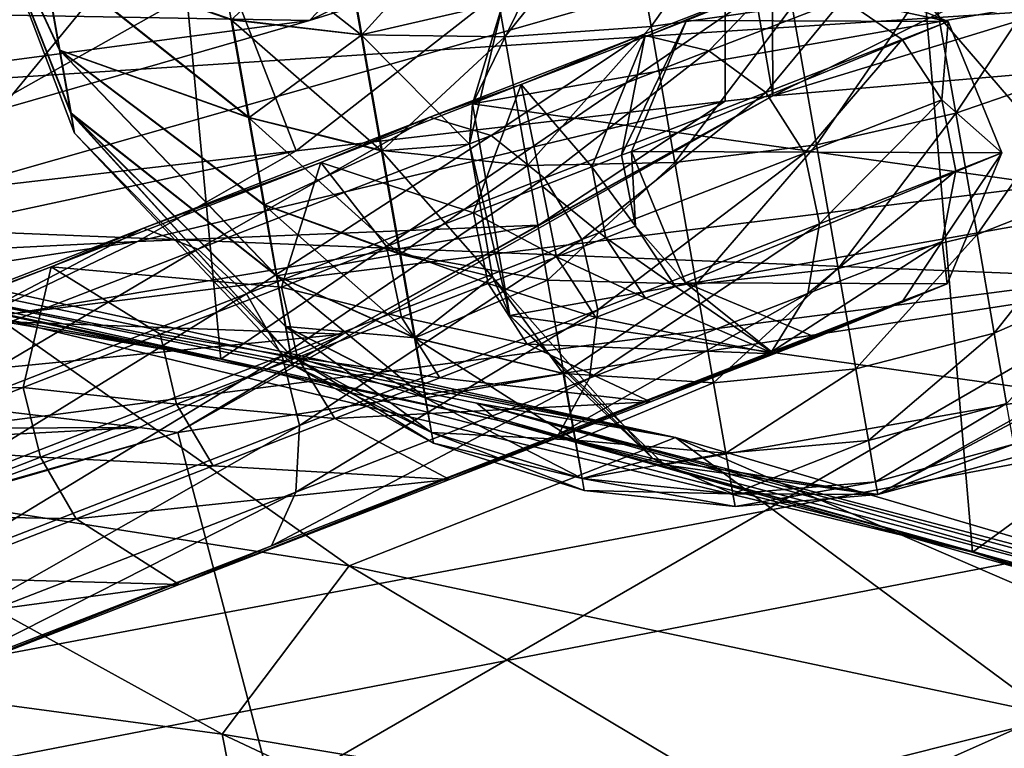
# Model space of a CAD drawing. Header units: metres. Extents: x -1004 to 0, y -808 to 0.
# Tile 58 of 159: x -686 to -652, y -93 to -68. Entities that reach past the tile are written whole.
import ezdxf

# ---------------------------------------------------------------- set-up
doc = ezdxf.new("R2010")
doc.units = ezdxf.units.M

msp = doc.modelspace()

# ---------------------------------------------------------------- linework, layer by layer
at = {"layer": 'None'}
for points in [[(-531.962463, -59.26767, 664.851257), (-598.609192, -51.553875, 665.053223), (-659.932678, -70.278816, 664.562744)], [(-598.609192, -51.553875, 665.053223), (-629.410706, -55.129055, 664.959534), (-659.932678, -70.278816, 664.562744)], [(-654.932617, -62.904243, 216.257507), (-651.291992, -52.26717, 213.479858), (-629.193848, -68.938919, 224.104462)], [(-706.36261, -74.529503, 211.810593), (-708.251648, -54.497673, 203.831467), (-681.319946, -58.064472, 209.476532)], [(-659.932678, -70.278816, 664.562744), (-629.410706, -55.129055, 664.959534), (-659.987671, -60.2826, 664.824524)], [(-679.312012, -79.51873, 217.640656), (-706.36261, -74.529503, 211.810593), (-681.319946, -58.064472, 209.476532)], [(-679.312012, -79.51873, 217.640656), (-681.319946, -58.064472, 209.476532), (-654.932617, -62.904243, 216.257507)], [(-680.822693, -82.096756, 664.253174), (-670.037964, -123.145065, 663.178101), (-531.962463, -59.26767, 664.851257)], [(-659.932678, -70.278816, 664.562744), (-680.822693, -82.096756, 664.253174), (-531.962463, -59.26767, 664.851257)], [(-670.037964, -123.145065, 663.178101), (-631.364441, -146.148254, 662.575684), (-531.962463, -59.26767, 664.851257)], [(-662.335876, -63.344749, 1944.577393), (-676.203186, -67.645706, 1863.947144), (-659.537659, -59.502392, 1959.597412)], [(-659.537659, -59.502392, 1959.597412), (-676.203186, -67.645706, 1863.947144), (-669.393494, -60.531651, 1904.95166)], [(-661.615967, -60.470383, 673.609558), (-680.390442, -62.638851, 784.972351), (-676.665222, -72.216286, 761.069641)], [(-661.609436, -70.472664, 673.609619), (-661.615967, -60.470383, 673.609558), (-676.665222, -72.216286, 761.069641)], [(-659.987671, -60.2826, 664.824524), (-661.615967, -60.470383, 673.609558), (-659.932678, -70.278816, 664.562744)], [(-661.615967, -60.470383, 673.609558), (-661.609436, -70.472664, 673.609619), (-659.932678, -70.278816, 664.562744)], [(-676.203186, -67.645706, 1863.947144), (-688.157837, -71.081757, 1783.192627), (-669.393494, -60.531651, 1904.95166)], [(-669.393494, -60.531651, 1904.95166), (-688.157837, -71.081757, 1783.192627), (-686.498596, -62.528969, 1795.224365)], [(-680.390442, -62.638851, 784.972351), (-695.562866, -64.39183, 896.888855), (-689.485962, -73.70282, 848.78894)], [(-676.665222, -72.216286, 761.069641), (-680.390442, -62.638851, 784.972351), (-689.485962, -73.70282, 848.78894)], [(-652.923584, -86.288589, 224.602814), (-679.312012, -79.51873, 217.640656), (-654.932617, -62.904243, 216.257507)], [(-652.923584, -86.288589, 224.602814), (-654.932617, -62.904243, 216.257507), (-629.193848, -68.938919, 224.104462)], [(-691.359802, -67.368401, 1944.609497), (-680.862793, -63.238991, 2020.597778), (-720.508789, -70.358856, 1944.641846)], [(-720.508789, -70.358856, 1944.641846), (-680.862793, -63.238991, 2020.597778), (-713.977295, -66.61467, 2025.059814)], [(-676.203186, -67.645706, 1863.947144), (-662.335876, -63.344749, 1944.577393), (-691.359802, -67.368401, 1944.609497)], [(-676.203186, -67.645706, 1863.947144), (-691.359802, -67.368401, 1944.609497), (-701.063843, -70.948647, 1864.002197)], [(-688.157837, -71.081757, 1783.192627), (-676.203186, -67.645706, 1863.947144), (-701.063843, -70.948647, 1864.002197)], [(-627.323669, -94.729889, 232.603958), (-652.923584, -86.288589, 224.602814), (-629.193848, -68.938919, 224.104462)], [(-668.161499, -74.824287, 673.609558), (-661.609436, -70.472664, 673.609619), (-682.23877, -75.395744, 761.116272)], [(-661.609436, -70.472664, 673.609619), (-676.665222, -72.216286, 761.069641), (-682.23877, -75.395744, 761.116272)], [(-680.822693, -82.096756, 664.253174), (-659.932678, -70.278816, 664.562744), (-675.033691, -78.648476, 673.609558)], [(-675.033691, -78.648476, 673.609558), (-659.932678, -70.278816, 664.562744), (-668.161499, -74.824287, 673.609558)], [(-659.932678, -70.278816, 664.562744), (-661.609436, -70.472664, 673.609619), (-668.161499, -74.824287, 673.609558)], [(-682.23877, -75.395744, 761.116272), (-676.665222, -72.216286, 761.069641), (-694.265625, -75.98436, 848.868042)], [(-676.665222, -72.216286, 761.069641), (-689.485962, -73.70282, 848.78894), (-694.265625, -75.98436, 848.868042)], [(-706.36261, -74.529503, 211.810593), (-679.312012, -79.51873, 217.640656), (-716.263672, -73.151512, 259.044769)], [(-716.263672, -73.151512, 259.044769), (-679.312012, -79.51873, 217.640656), (-692.806763, -76.714981, 259.044769)], [(-682.23877, -75.395744, 761.116272), (-688.030701, -78.165504, 761.164917), (-668.161499, -74.824287, 673.609558)], [(-688.030701, -78.165504, 761.164917), (-675.033691, -78.648476, 673.609558), (-668.161499, -74.824287, 673.609558)], [(-694.265625, -75.98436, 848.868042), (-699.189941, -77.948524, 848.950073), (-682.23877, -75.395744, 761.116272)], [(-699.189941, -77.948524, 848.950073), (-688.030701, -78.165504, 761.164917), (-682.23877, -75.395744, 761.116272)], [(-693.50885, -76.367935, 317.038696), (-663.349731, -82.262161, 355.030396), (-694.578979, -75.794319, 375.03183)], [(-663.349731, -82.262161, 355.030396), (-689.171509, -76.639206, 380.886658), (-694.578979, -75.794319, 375.03183)], [(-663.349731, -82.262161, 355.030396), (-693.50885, -76.367935, 317.038696), (-670.326172, -81.068336, 317.038666)], [(-670.326172, -81.068336, 317.038666), (-693.50885, -76.367935, 317.038696), (-669.603027, -81.661865, 259.044739)], [(-693.50885, -76.367935, 317.038696), (-692.806763, -76.714981, 259.044769), (-669.603027, -81.661865, 259.044739)], [(-696.018616, -83.450539, 409.128235), (-689.171509, -76.639206, 380.886658), (-674.804321, -86.762527, 381.351013)], [(-669.603027, -81.661865, 259.044739), (-692.806763, -76.714981, 259.044769), (-652.923584, -86.288589, 224.602814)], [(-692.806763, -76.714981, 259.044769), (-679.312012, -79.51873, 217.640656), (-652.923584, -86.288589, 224.602814)], [(-689.171509, -76.639206, 380.886658), (-663.349731, -82.262161, 355.030396), (-674.804321, -86.762527, 381.351013)], [(-694.005981, -80.509483, 761.215332), (-675.033691, -78.648476, 673.609558), (-688.030701, -78.165504, 761.164917)], [(-682.165405, -81.912262, 673.609558), (-675.033691, -78.648476, 673.609558), (-694.005981, -80.509483, 761.215332)], [(-682.165405, -81.912262, 673.609558), (-680.822693, -82.096756, 664.253174), (-675.033691, -78.648476, 673.609558)], [(-694.005981, -80.509483, 761.215332), (-696.547485, -81.979836, 750.049561), (-682.165405, -81.912262, 673.609558)], [(-634.918335, -90.626564, 331.907074), (-670.326172, -81.068336, 317.038666), (-647.446167, -87.074768, 317.038666)], [(-647.446167, -87.074768, 317.038666), (-670.326172, -81.068336, 317.038666), (-647.031433, -87.603516, 288.041077)], [(-670.326172, -81.068336, 317.038666), (-669.603027, -81.661865, 259.044739), (-647.031433, -87.603516, 288.041077)], [(-634.918335, -90.626564, 331.907074), (-663.349731, -82.262161, 355.030396), (-670.326172, -81.068336, 317.038666)], [(-689.515137, -84.601166, 673.609558), (-682.165405, -81.912262, 673.609558), (-698.20166, -82.774887, 744.390808)], [(-682.165405, -81.912262, 673.609558), (-696.547485, -81.979836, 750.049561), (-698.20166, -82.774887, 744.390808)], [(-680.822693, -82.096756, 664.253174), (-682.165405, -81.912262, 673.609558), (-689.515137, -84.601166, 673.609558)], [(-647.031433, -87.603516, 288.041077), (-669.603027, -81.661865, 259.044739), (-646.734009, -87.974144, 259.044708)], [(-669.603027, -81.661865, 259.044739), (-646.578308, -88.18129, 230.050766), (-646.734009, -87.974144, 259.044708)], [(-652.923584, -86.288589, 224.602814), (-646.578308, -88.18129, 230.050766), (-669.603027, -81.661865, 259.044739)], [(-670.037964, -123.145065, 663.178101), (-680.822693, -82.096756, 664.253174), (-703.909302, -88.649727, 664.081543)], [(-703.909302, -88.649727, 664.081543), (-680.822693, -82.096756, 664.253174), (-697.044495, -86.70517, 673.609558)], [(-697.044495, -86.70517, 673.609558), (-680.822693, -82.096756, 664.253174), (-689.515137, -84.601166, 673.609558)], [(-674.804321, -86.762527, 381.351013), (-663.349731, -82.262161, 355.030396), (-650.246704, -91.971535, 355.041077)], [(-663.349731, -82.262161, 355.030396), (-622.386597, -99.928566, 331.017609), (-650.246704, -91.971535, 355.041077)], [(-663.349731, -82.262161, 355.030396), (-634.918335, -90.626564, 331.907074), (-622.386597, -99.928566, 331.017609)], [(-696.018616, -83.450539, 409.128235), (-679.260498, -92.67411, 409.080048), (-696.383179, -90.372345, 437.956116)], [(-679.260498, -92.67411, 409.080048), (-696.018616, -83.450539, 409.128235), (-674.804321, -86.762527, 381.351013)], [(-646.578308, -88.18129, 230.050766), (-652.923584, -86.288589, 224.602814), (-627.323669, -94.729889, 232.603958)], [(-659.318787, -96.001366, 381.313934), (-679.260498, -92.67411, 409.080048), (-674.804321, -86.762527, 381.351013)], [(-674.804321, -86.762527, 381.351013), (-650.246704, -91.971535, 355.041077), (-659.318787, -96.001366, 381.313934)], [(-710.112427, -102.678787, 663.714111), (-670.037964, -123.145065, 663.178101), (-703.909302, -88.649727, 664.081543)], [(-696.383179, -90.372345, 437.956116), (-679.260498, -92.67411, 409.080048), (-678.164673, -98.225899, 437.984161)], [(-678.164673, -98.225899, 437.984161), (-692.130371, -96.237717, 467.916718), (-696.383179, -90.372345, 437.956116)], [(-650.246704, -91.971535, 355.041077), (-636.494324, -100.810738, 355.049286), (-659.318787, -96.001366, 381.313934)], [(-679.260498, -92.67411, 409.080048), (-661.89801, -100.827148, 409.03186), (-678.164673, -98.225899, 437.984161)], [(-661.89801, -100.827148, 409.03186), (-679.260498, -92.67411, 409.080048), (-659.318787, -96.001366, 381.313934)]]:
    msp.add_3dface(points, dxfattribs=at)
at = {"layer": 'None012310'}
for points in [[(-948.977234, -55.05748, 2077.158447), (-942.573914, -80.740601, 2094.278809), (-502.018646, -55.05748, 2077.158447)], [(-942.573914, -80.740601, 2094.278809), (-932.118103, -108.3162, 2112.660645), (-502.018646, -55.05748, 2077.158447)], [(-502.018646, -55.05748, 2077.158447), (-932.118103, -108.3162, 2112.660645), (-918.387695, -133.430511, 2129.401611)], [(-918.387695, -133.430511, 2129.401611), (-901.755127, -155.084702, 2143.836426), (-502.018646, -55.05748, 2077.158447)], [(-901.755127, -155.084702, 2143.836426), (-820.791748, -194.333847, 2169.999756), (-502.018646, -55.05748, 2077.158447)], [(-502.018646, -55.05748, 2077.158447), (-820.791748, -194.333847, 2169.999756), (-502.018646, -194.333847, 2169.999756)], [(-502.018646, -57.672649, 2075.415039), (-939.278992, -86.006744, 2094.30249), (-946.362122, -57.672649, 2075.415039)], [(-928.7276, -113.098167, 2112.361572), (-939.278992, -86.006744, 2094.30249), (-502.018646, -57.672649, 2075.415039)], [(-914.9198, -137.676178, 2128.745361), (-928.7276, -113.098167, 2112.361572), (-502.018646, -57.672649, 2075.415039)], [(-502.018646, -57.672649, 2075.415039), (-898.363892, -158.604187, 2142.695801), (-914.9198, -137.676178, 2128.745361)], [(-820.791748, -195.279739, 2167.143799), (-898.363892, -158.604187, 2142.695801), (-502.018646, -57.672649, 2075.415039)], [(-502.018646, -195.279739, 2167.143799), (-820.791748, -195.279739, 2167.143799), (-502.018646, -57.672649, 2075.415039)]]:
    msp.add_3dface(points, dxfattribs=at)
at = {"layer": 'None012311'}
for points in [[(-662.969421, -67.644806, 930.311707), (-658.36554, -65.75914, 930.311707), (-659.917908, -66.360687, 913.41217)], [(-658.36554, -65.75914, 1003.059998), (-658.36554, -65.75914, 930.311707), (-662.969421, -67.644806, 1003.059998)], [(-658.36554, -65.75914, 930.311707), (-662.969421, -67.644806, 930.311707), (-662.969421, -67.644806, 1003.059998)], [(-653.776794, -67.681396, 1003.059998), (-658.36554, -65.75914, 1003.059998), (-662.969421, -67.644806, 1003.059998)], [(-658.36554, -65.75914, 930.311707), (-653.776794, -67.681396, 930.311707), (-657.470703, -66.880096, 912.995605)], [(-653.776794, -67.681396, 1003.059998), (-653.776794, -67.681396, 930.311707), (-658.36554, -65.75914, 1003.059998)], [(-653.776794, -67.681396, 930.311707), (-658.36554, -65.75914, 930.311707), (-658.36554, -65.75914, 1003.059998)], [(-664.432434, -68.211815, 914.382568), (-659.917908, -66.360687, 913.41217), (-664.514465, -68.142113, 897.162109)], [(-659.917908, -66.360687, 913.41217), (-662.180542, -68.705437, 896.345032), (-664.514465, -68.142113, 897.162109)], [(-662.969421, -67.644806, 930.311707), (-659.917908, -66.360687, 913.41217), (-664.432434, -68.211815, 914.382568)], [(-659.917908, -66.360687, 913.41217), (-657.470703, -66.880096, 912.995605), (-662.180542, -68.705437, 896.345032)], [(-657.470703, -66.880096, 912.995605), (-660.180176, -70.162613, 895.790588), (-662.180542, -68.705437, 896.345032)], [(-657.470703, -66.880096, 912.995605), (-655.393494, -68.30748, 912.712952), (-660.180176, -70.162613, 895.790588)], [(-653.776794, -67.681396, 930.311707), (-655.393494, -68.30748, 912.712952), (-657.470703, -66.880096, 912.995605)], [(-664.891357, -72.233711, 930.311707), (-662.969421, -67.644806, 930.311707), (-665.242493, -72.369545, 922.646729)], [(-665.242493, -72.369545, 922.646729), (-662.969421, -67.644806, 930.311707), (-664.432434, -68.211815, 914.382568)], [(-664.891357, -72.233711, 930.311707), (-664.891357, -72.233711, 1003.059998), (-662.969421, -67.644806, 930.311707)], [(-664.891357, -72.233711, 1003.059998), (-662.969421, -67.644806, 1003.059998), (-662.969421, -67.644806, 930.311707)], [(-664.891357, -72.233711, 1003.059998), (-653.776794, -67.681396, 1003.059998), (-662.969421, -67.644806, 1003.059998)], [(-651.891479, -72.285461, 1003.059998), (-653.776794, -67.681396, 1003.059998), (-664.891357, -72.233711, 1003.059998)], [(-655.393494, -68.30748, 912.712952), (-653.776794, -67.681396, 930.311707), (-654.002502, -70.425537, 912.607239)], [(-653.776794, -67.681396, 930.311707), (-651.891479, -72.285461, 930.311707), (-654.002502, -70.425537, 912.607239)], [(-651.891479, -72.285461, 1003.059998), (-651.891479, -72.285461, 930.311707), (-653.776794, -67.681396, 1003.059998)], [(-651.891479, -72.285461, 930.311707), (-653.776794, -67.681396, 930.311707), (-653.776794, -67.681396, 1003.059998)], [(-671.978271, -71.034775, 882.185791), (-668.765076, -69.890953, 899.065552), (-664.514465, -68.142113, 897.162109)], [(-671.978271, -71.034775, 882.185791), (-664.514465, -68.142113, 897.162109), (-669.828308, -71.669395, 880.999573)], [(-664.514465, -68.142113, 897.162109), (-662.180542, -68.705437, 896.345032), (-669.828308, -71.669395, 880.999573)], [(-668.765076, -69.890953, 899.065552), (-664.432434, -68.211815, 914.382568), (-664.514465, -68.142113, 897.162109)], [(-664.432434, -68.211815, 914.382568), (-668.765076, -69.890953, 899.065552), (-666.292542, -72.776512, 915.055664)], [(-665.242493, -72.369545, 922.646729), (-664.432434, -68.211815, 914.382568), (-666.292542, -72.776512, 915.055664)], [(-655.393494, -68.30748, 912.712952), (-658.817993, -72.291817, 895.58313), (-660.180176, -70.162613, 895.790588)], [(-655.393494, -68.30748, 912.712952), (-654.002502, -70.425537, 912.607239), (-658.817993, -72.291817, 895.58313)], [(-662.180542, -68.705437, 896.345032), (-667.95282, -73.174957, 880.19458), (-669.828308, -71.669395, 880.999573)], [(-662.180542, -68.705437, 896.345032), (-660.180176, -70.162613, 895.790588), (-667.95282, -73.174957, 880.19458)], [(-670.442078, -74.384697, 900.385925), (-668.765076, -69.890953, 899.065552), (-675.800293, -72.617516, 884.949158)], [(-668.765076, -69.890953, 899.065552), (-671.978271, -71.034775, 882.185791), (-675.800293, -72.617516, 884.949158)], [(-668.031372, -73.450401, 907.611511), (-668.765076, -69.890953, 899.065552), (-670.442078, -74.384697, 900.385925)], [(-666.292542, -72.776512, 915.055664), (-668.765076, -69.890953, 899.065552), (-668.031372, -73.450401, 907.611511)], [(-660.180176, -70.162613, 895.790588), (-666.637268, -75.322258, 879.893494), (-667.95282, -73.174957, 880.19458)], [(-660.180176, -70.162613, 895.790588), (-658.817993, -72.291817, 895.58313), (-666.637268, -75.322258, 879.893494)], [(-654.002502, -70.425537, 912.607239), (-658.30127, -74.768883, 895.754333), (-658.817993, -72.291817, 895.58313)], [(-654.002502, -70.425537, 912.607239), (-653.509521, -72.911804, 912.694519), (-658.30127, -74.768883, 895.754333)], [(-654.002502, -70.425537, 912.607239), (-651.891479, -72.285461, 930.311707), (-653.509521, -72.911804, 912.694519)], [(-675.800293, -72.617516, 884.949158), (-671.978271, -71.034775, 882.185791), (-682.022949, -74.927696, 869.05896)], [(-671.978271, -71.034775, 882.185791), (-680.120605, -75.658272, 867.549133), (-682.022949, -74.927696, 869.05896)], [(-680.120605, -75.658272, 867.549133), (-671.978271, -71.034775, 882.185791), (-669.828308, -71.669395, 880.999573)], [(-669.828308, -71.669395, 880.999573), (-678.413086, -77.228951, 866.524658), (-680.120605, -75.658272, 867.549133)], [(-669.828308, -71.669395, 880.999573), (-667.95282, -73.174957, 880.19458), (-678.413086, -77.228951, 866.524658)], [(-664.755493, -74.858147, 922.690613), (-664.891357, -72.233711, 930.311707), (-665.242493, -72.369545, 922.646729)], [(-663.00531, -76.837479, 930.311707), (-664.891357, -72.233711, 930.311707), (-664.755493, -74.858147, 922.690613)], [(-663.00531, -76.837479, 930.311707), (-663.00531, -76.837479, 1003.059998), (-664.891357, -72.233711, 930.311707)], [(-663.00531, -76.837479, 1003.059998), (-664.891357, -72.233711, 1003.059998), (-664.891357, -72.233711, 930.311707)], [(-663.00531, -76.837479, 1003.059998), (-651.891479, -72.285461, 1003.059998), (-664.891357, -72.233711, 1003.059998)], [(-658.817993, -72.291817, 895.58313), (-666.08197, -77.784386, 880.142029), (-666.637268, -75.322258, 879.893494)], [(-666.292542, -72.776512, 915.055664), (-664.755493, -74.858147, 922.690613), (-665.242493, -72.369545, 922.646729)], [(-658.30127, -74.768883, 895.754333), (-666.08197, -77.784386, 880.142029), (-658.817993, -72.291817, 895.58313)], [(-653.813354, -76.87336, 1003.059998), (-651.891479, -72.285461, 1003.059998), (-663.00531, -76.837479, 1003.059998)], [(-651.891479, -72.285461, 930.311707), (-653.989563, -75.387772, 912.961487), (-653.509521, -72.911804, 912.694519)], [(-651.891479, -72.285461, 930.311707), (-653.813354, -76.87336, 930.311707), (-653.989563, -75.387772, 912.961487)], [(-653.813354, -76.87336, 1003.059998), (-653.813354, -76.87336, 930.311707), (-651.891479, -72.285461, 1003.059998)], [(-653.813354, -76.87336, 930.311707), (-651.891479, -72.285461, 930.311707), (-651.891479, -72.285461, 1003.059998)], [(-685.26825, -76.286903, 872.57605), (-677.179993, -76.996048, 886.866028), (-675.800293, -72.617516, 884.949158)], [(-685.26825, -76.286903, 872.57605), (-675.800293, -72.617516, 884.949158), (-682.022949, -74.927696, 869.05896)], [(-677.179993, -76.996048, 886.866028), (-673.501404, -75.570374, 893.448486), (-675.800293, -72.617516, 884.949158)], [(-675.800293, -72.617516, 884.949158), (-673.501404, -75.570374, 893.448486), (-670.442078, -74.384697, 900.385925)], [(-668.031372, -73.450401, 907.611511), (-665.799561, -75.262779, 915.142944), (-666.292542, -72.776512, 915.055664)], [(-665.799561, -75.262779, 915.142944), (-664.755493, -74.858147, 922.690613), (-666.292542, -72.776512, 915.055664)], [(-653.509521, -72.911804, 912.694519), (-653.989563, -75.387772, 912.961487), (-658.708679, -77.216705, 896.278137)], [(-653.509521, -72.911804, 912.694519), (-658.708679, -77.216705, 896.278137), (-658.30127, -74.768883, 895.754333)], [(-667.95282, -73.174957, 880.19458), (-677.1604, -79.400604, 866.141357), (-678.413086, -77.228951, 866.524658)], [(-667.95282, -73.174957, 880.19458), (-666.637268, -75.322258, 879.893494), (-677.1604, -79.400604, 866.141357)], [(-667.528442, -75.932816, 907.741333), (-668.031372, -73.450401, 907.611511), (-670.442078, -74.384697, 900.385925)], [(-665.799561, -75.262779, 915.142944), (-668.031372, -73.450401, 907.611511), (-667.528442, -75.932816, 907.741333)], [(-673.501404, -75.570374, 893.448486), (-669.925354, -76.861763, 900.557129), (-670.442078, -74.384697, 900.385925)], [(-670.442078, -74.384697, 900.385925), (-669.925354, -76.861763, 900.557129), (-667.528442, -75.932816, 907.741333)], [(-682.022949, -74.927696, 869.05896), (-694.262756, -79.671333, 858.286255), (-685.26825, -76.286903, 872.57605)], [(-694.262756, -79.671333, 858.286255), (-682.022949, -74.927696, 869.05896), (-692.662048, -80.518829, 856.510925)], [(-682.022949, -74.927696, 869.05896), (-680.120605, -75.658272, 867.549133), (-692.662048, -80.518829, 856.510925)], [(-658.708679, -77.216705, 896.278137), (-666.371521, -80.186501, 880.902405), (-658.30127, -74.768883, 895.754333)], [(-666.371521, -80.186501, 880.902405), (-666.08197, -77.784386, 880.142029), (-658.30127, -74.768883, 895.754333)], [(-663.357239, -76.973373, 922.637451), (-664.755493, -74.858147, 922.690613), (-665.799561, -75.262779, 915.142944)], [(-663.357239, -76.973373, 922.637451), (-663.00531, -76.837479, 930.311707), (-664.755493, -74.858147, 922.690613)], [(-666.637268, -75.322258, 879.893494), (-676.553284, -81.842628, 866.457703), (-677.1604, -79.400604, 866.141357)], [(-666.637268, -75.322258, 879.893494), (-666.08197, -77.784386, 880.142029), (-676.553284, -81.842628, 866.457703)], [(-664.408569, -77.380829, 915.03717), (-665.799561, -75.262779, 915.142944), (-667.528442, -75.932816, 907.741333)], [(-663.357239, -76.973373, 922.637451), (-665.799561, -75.262779, 915.142944), (-664.408569, -77.380829, 915.03717)], [(-680.120605, -75.658272, 867.549133), (-691.159302, -82.168854, 855.306213), (-692.662048, -80.518829, 856.510925)], [(-678.413086, -77.228951, 866.524658), (-691.159302, -82.168854, 855.306213), (-680.120605, -75.658272, 867.549133)], [(-672.967224, -78.040657, 893.659363), (-673.501404, -75.570374, 893.448486), (-677.179993, -76.996048, 886.866028)], [(-673.501404, -75.570374, 893.448486), (-672.967224, -78.040657, 893.659363), (-669.925354, -76.861763, 900.557129)], [(-653.989563, -75.387772, 912.961487), (-659.978271, -79.262619, 897.074707), (-658.708679, -77.216705, 896.278137)], [(-653.989563, -75.387772, 912.961487), (-655.369629, -77.476494, 913.367615), (-659.978271, -79.262619, 897.074707)], [(-653.813354, -76.87336, 930.311707), (-655.369629, -77.476494, 913.367615), (-653.989563, -75.387772, 912.961487)], [(-669.925354, -76.861763, 900.557129), (-666.149475, -78.055534, 907.584045), (-667.528442, -75.932816, 907.741333)], [(-667.528442, -75.932816, 907.741333), (-666.149475, -78.055534, 907.584045), (-664.408569, -77.380829, 915.03717)], [(-694.262756, -79.671333, 858.286255), (-696.805176, -80.758163, 862.421936), (-685.26825, -76.286903, 872.57605)], [(-685.26825, -76.286903, 872.57605), (-696.805176, -80.758163, 862.421936), (-686.247864, -80.510376, 875.015747)], [(-686.247864, -80.510376, 875.015747), (-681.442505, -78.64801, 880.701965), (-685.26825, -76.286903, 872.57605)], [(-681.442505, -78.64801, 880.701965), (-677.179993, -76.996048, 886.866028), (-685.26825, -76.286903, 872.57605)], [(-677.179993, -76.996048, 886.866028), (-681.442505, -78.64801, 880.701965), (-676.624756, -79.458168, 887.114563)], [(-676.624756, -79.458168, 887.114563), (-672.967224, -78.040657, 893.659363), (-677.179993, -76.996048, 886.866028)], [(-672.967224, -78.040657, 893.659363), (-668.56311, -78.990959, 900.34967), (-669.925354, -76.861763, 900.557129)], [(-668.56311, -78.990959, 900.34967), (-666.149475, -78.055534, 907.584045), (-669.925354, -76.861763, 900.557129)], [(-659.884155, -79.327629, 914.337952), (-663.357239, -76.973373, 922.637451), (-664.408569, -77.380829, 915.03717)], [(-663.00531, -76.837479, 930.311707), (-663.357239, -76.973373, 922.637451), (-659.884155, -79.327629, 914.337952)], [(-658.41626, -78.759033, 930.311707), (-663.00531, -76.837479, 930.311707), (-659.884155, -79.327629, 914.337952)], [(-658.41626, -78.759033, 930.311707), (-658.41626, -78.759033, 1003.059998), (-663.00531, -76.837479, 930.311707)], [(-658.41626, -78.759033, 1003.059998), (-663.00531, -76.837479, 1003.059998), (-663.00531, -76.837479, 930.311707)], [(-658.41626, -78.759033, 1003.059998), (-653.813354, -76.87336, 1003.059998), (-663.00531, -76.837479, 1003.059998)], [(-655.369629, -77.476494, 913.367615), (-653.813354, -76.87336, 930.311707), (-659.884155, -79.327629, 914.337952)], [(-659.884155, -79.327629, 914.337952), (-653.813354, -76.87336, 930.311707), (-658.41626, -78.759033, 930.311707)], [(-653.813354, -76.87336, 930.311707), (-653.813354, -76.87336, 1003.059998), (-658.41626, -78.759033, 930.311707)], [(-653.813354, -76.87336, 1003.059998), (-658.41626, -78.759033, 1003.059998), (-658.41626, -78.759033, 930.311707)], [(-691.159302, -82.168854, 855.306213), (-678.413086, -77.228951, 866.524658), (-689.983215, -84.370186, 854.85553)], [(-678.413086, -77.228951, 866.524658), (-677.1604, -79.400604, 866.141357), (-689.983215, -84.370186, 854.85553)], [(-658.708679, -77.216705, 896.278137), (-659.978271, -79.262619, 897.074707), (-667.461731, -82.16291, 882.058899)], [(-658.708679, -77.216705, 896.278137), (-667.461731, -82.16291, 882.058899), (-666.371521, -80.186501, 880.902405)], [(-666.149475, -78.055534, 907.584045), (-659.884155, -79.327629, 914.337952), (-664.408569, -77.380829, 915.03717)], [(-659.978271, -79.262619, 897.074707), (-655.369629, -77.476494, 913.367615), (-664.228882, -81.011467, 898.978149)], [(-664.228882, -81.011467, 898.978149), (-655.369629, -77.476494, 913.367615), (-659.884155, -79.327629, 914.337952)], [(-666.08197, -77.784386, 880.142029), (-676.684082, -84.183235, 867.425537), (-676.553284, -81.842628, 866.457703)], [(-666.08197, -77.784386, 880.142029), (-666.371521, -80.186501, 880.902405), (-676.684082, -84.183235, 867.425537)], [(-671.62616, -80.178078, 893.40387), (-672.967224, -78.040657, 893.659363), (-676.624756, -79.458168, 887.114563)], [(-672.967224, -78.040657, 893.659363), (-671.62616, -80.178078, 893.40387), (-668.56311, -78.990959, 900.34967)], [(-659.884155, -79.327629, 914.337952), (-666.149475, -78.055534, 907.584045), (-668.56311, -78.990959, 900.34967)], [(-680.862854, -81.100685, 880.985779), (-681.442505, -78.64801, 880.701965), (-686.247864, -80.510376, 875.015747)], [(-681.442505, -78.64801, 880.701965), (-680.862854, -81.100685, 880.985779), (-676.624756, -79.458168, 887.114563)], [(-671.62616, -80.178078, 893.40387), (-664.228882, -81.011467, 898.978149), (-668.56311, -78.990959, 900.34967)], [(-664.228882, -81.011467, 898.978149), (-659.884155, -79.327629, 914.337952), (-668.56311, -78.990959, 900.34967)], [(-677.1604, -79.400604, 866.141357), (-689.312866, -86.787712, 855.227539), (-689.983215, -84.370186, 854.85553)], [(-677.1604, -79.400604, 866.141357), (-676.553284, -81.842628, 866.457703), (-689.312866, -86.787712, 855.227539)], [(-676.624756, -79.458168, 887.114563), (-680.862854, -81.100685, 880.985779), (-675.309204, -81.605469, 886.813477)], [(-675.309204, -81.605469, 886.813477), (-671.62616, -80.178078, 893.40387), (-676.624756, -79.458168, 887.114563)], [(-667.461731, -82.16291, 882.058899), (-659.978271, -79.262619, 897.074707), (-671.283752, -83.745659, 884.822266)], [(-671.283752, -83.745659, 884.822266), (-659.978271, -79.262619, 897.074707), (-664.228882, -81.011467, 898.978149)], [(-667.461731, -82.16291, 882.058899), (-677.532898, -86.066101, 868.8974), (-666.371521, -80.186501, 880.902405)], [(-666.371521, -80.186501, 880.902405), (-677.532898, -86.066101, 868.8974), (-676.684082, -84.183235, 867.425537)], [(-664.228882, -81.011467, 898.978149), (-671.62616, -80.178078, 893.40387), (-675.309204, -81.605469, 886.813477)], [(-696.805176, -80.758163, 862.421936), (-691.549866, -82.565208, 869.862122), (-686.247864, -80.510376, 875.015747)], [(-686.247864, -80.510376, 875.015747), (-691.549866, -82.565208, 869.862122), (-685.640747, -82.9524, 875.332092)], [(-685.640747, -82.9524, 875.332092), (-680.862854, -81.100685, 880.985779), (-686.247864, -80.510376, 875.015747)], [(-679.576843, -83.25943, 880.641968), (-680.862854, -81.100685, 880.985779), (-685.640747, -82.9524, 875.332092)], [(-680.862854, -81.100685, 880.985779), (-679.576843, -83.25943, 880.641968), (-675.309204, -81.605469, 886.813477)], [(-671.283752, -83.745659, 884.822266), (-664.228882, -81.011467, 898.978149), (-675.309204, -81.605469, 886.813477)], [(-676.553284, -81.842628, 866.457703), (-689.250244, -89.053375, 856.36554), (-689.312866, -86.787712, 855.227539)], [(-676.553284, -81.842628, 866.457703), (-676.684082, -84.183235, 867.425537), (-689.250244, -89.053375, 856.36554)], [(-679.576843, -83.25943, 880.641968), (-671.283752, -83.745659, 884.822266), (-675.309204, -81.605469, 886.813477)], [(-677.532898, -86.066101, 868.8974), (-667.461731, -82.16291, 882.058899), (-680.778198, -87.425308, 872.414551)], [(-680.778198, -87.425308, 872.414551), (-667.461731, -82.16291, 882.058899), (-671.283752, -83.745659, 884.822266)], [(-691.549866, -82.565208, 869.862122), (-690.912354, -84.995476, 870.207947), (-685.640747, -82.9524, 875.332092)], [(-685.640747, -82.9524, 875.332092), (-690.912354, -84.995476, 870.207947), (-684.388062, -85.124054, 874.948853)], [(-684.388062, -85.124054, 874.948853), (-679.576843, -83.25943, 880.641968), (-685.640747, -82.9524, 875.332092)], [(-671.283752, -83.745659, 884.822266), (-679.576843, -83.25943, 880.641968), (-684.388062, -85.124054, 874.948853)], [(-680.778198, -87.425308, 872.414551), (-671.283752, -83.745659, 884.822266), (-684.388062, -85.124054, 874.948853)], [(-676.684082, -84.183235, 867.425537), (-689.804993, -90.822243, 858.096313), (-689.250244, -89.053375, 856.36554)], [(-677.532898, -86.066101, 868.8974), (-689.804993, -90.822243, 858.096313), (-676.684082, -84.183235, 867.425537)], [(-690.912354, -84.995476, 870.207947), (-689.696411, -87.181374, 869.78894), (-684.388062, -85.124054, 874.948853)], [(-684.388062, -85.124054, 874.948853), (-689.696411, -87.181374, 869.78894), (-680.778198, -87.425308, 872.414551)], [(-689.804993, -90.822243, 858.096313), (-677.532898, -86.066101, 868.8974), (-692.347412, -91.909081, 862.231995)], [(-692.347412, -91.909081, 862.231995), (-677.532898, -86.066101, 868.8974), (-680.778198, -87.425308, 872.414551)], [(-689.696411, -87.181374, 869.78894), (-695.450867, -89.41156, 865.212036), (-680.778198, -87.425308, 872.414551)], [(-680.778198, -87.425308, 872.414551), (-695.450867, -89.41156, 865.212036), (-692.347412, -91.909081, 862.231995)]]:
    msp.add_3dface(points, dxfattribs=at)
at = {"layer": 'None012324'}
for points in [[(-688.110474, -61.963535, 1033.078613), (-684.451111, -71.597046, 1033.077271), (-684.572083, -70.896675, 1036.803345)], [(-685.555603, -65.296593, 1042.489136), (-688.110474, -61.963535, 1033.078613), (-684.961182, -68.676407, 1040.235107)], [(-685.568176, -65.298813, 1023.665466), (-684.970764, -68.678093, 1025.919556), (-688.110474, -61.963535, 1033.078613)], [(-684.970764, -68.678093, 1025.919556), (-684.577026, -70.89756, 1029.351196), (-688.110474, -61.963535, 1033.078613)], [(-684.577026, -70.89756, 1029.351196), (-684.451111, -71.597046, 1033.077271), (-688.110474, -61.963535, 1033.078613)], [(-688.110474, -61.963535, 1033.078613), (-684.572083, -70.896675, 1036.803345), (-684.961182, -68.676407, 1040.235107)], [(-664.210938, -67.8564, 1058.205688), (-660.141235, -62.112782, 1060.10083), (-665.083984, -62.899532, 1059.652832)], [(-660.141235, -62.112782, 1060.10083), (-664.210938, -67.8564, 1058.205688), (-659.253357, -67.153801, 1058.62915)], [(-669.346802, -68.211937, 1056.840698), (-665.083984, -62.899532, 1059.652832), (-670.172302, -63.524849, 1058.209106)], [(-669.346802, -68.211937, 1056.840698), (-664.210938, -67.8564, 1058.205688), (-665.083984, -62.899532, 1059.652832)], [(-670.172302, -63.524849, 1058.209106), (-675.105469, -63.923233, 1055.703247), (-674.362305, -68.142548, 1054.471436)], [(-674.362305, -68.142548, 1054.471436), (-669.346802, -68.211937, 1056.840698), (-670.172302, -63.524849, 1058.209106)], [(-679.576599, -64.051659, 1013.952393), (-675.135681, -63.92857, 1010.437073), (-674.39093, -68.147591, 1011.668884)], [(-675.105469, -63.923233, 1055.703247), (-678.923218, -67.611694, 1051.15332), (-674.362305, -68.142548, 1054.471436)], [(-675.135681, -63.92857, 1010.437073), (-669.397156, -67.002022, 1008.772156), (-674.39093, -68.147591, 1011.668884)], [(-670.472656, -70.561264, 1003.067871), (-669.397156, -67.002022, 1008.772156), (-667.167419, -63.784317, 1003.064819)], [(-670.472656, -70.561264, 1003.067871), (-667.167419, -63.784317, 1003.064819), (-647.619507, -66.531456, 1003.052124)], [(-685.568176, -65.298813, 1023.665466), (-679.576599, -64.051659, 1013.952393), (-678.947388, -67.615959, 1014.993042)], [(-678.947388, -67.615959, 1014.993042), (-679.576599, -64.051659, 1013.952393), (-674.39093, -68.147591, 1011.668884)], [(-653.515625, -70.888596, 1055.689697), (-649.40918, -64.696243, 1056.827026), (-654.355042, -66.118462, 1058.198853)], [(-653.515625, -70.888596, 1055.689697), (-648.615417, -69.206764, 1054.454346), (-649.40918, -64.696243, 1056.827026)], [(-684.970764, -68.678093, 1025.919556), (-685.568176, -65.298813, 1023.665466), (-678.341309, -71.045799, 1016.797424)], [(-678.341309, -71.045799, 1016.797424), (-685.568176, -65.298813, 1023.665466), (-678.947388, -67.615959, 1014.993042)], [(-678.923218, -67.611694, 1051.15332), (-685.555603, -65.296593, 1042.489136), (-678.31958, -71.041962, 1049.348877)], [(-678.31958, -71.041962, 1049.348877), (-685.555603, -65.296593, 1042.489136), (-684.961182, -68.676407, 1040.235107)], [(-658.399658, -72.004929, 1056.077393), (-654.355042, -66.118462, 1058.198853), (-659.253357, -67.153801, 1058.62915)], [(-658.399658, -72.004929, 1056.077393), (-653.515625, -70.888596, 1055.689697), (-654.355042, -66.118462, 1058.198853)], [(-646.31012, -73.956909, 1003.052124), (-670.472656, -70.561264, 1003.067871), (-647.619507, -66.531456, 1003.052124)], [(-669.397156, -67.002022, 1008.772156), (-670.582275, -71.97802, 1011.935913), (-674.39093, -68.147591, 1011.668884)], [(-670.582275, -71.97802, 1011.935913), (-669.397156, -67.002022, 1008.772156), (-670.472656, -70.561264, 1003.067871)], [(-659.253357, -67.153801, 1058.62915), (-664.210938, -67.8564, 1058.205688), (-663.371521, -72.626534, 1055.696411)], [(-663.371521, -72.626534, 1055.696411), (-658.399658, -72.004929, 1056.077393), (-659.253357, -67.153801, 1058.62915)], [(-678.341309, -71.045799, 1016.797424), (-678.947388, -67.615959, 1014.993042), (-673.673523, -72.207458, 1013.804749)], [(-678.947388, -67.615959, 1014.993042), (-674.39093, -68.147591, 1011.668884), (-673.673523, -72.207458, 1013.804749)], [(-674.362305, -68.142548, 1054.471436), (-678.923218, -67.611694, 1051.15332), (-678.31958, -71.041962, 1049.348877)], [(-668.55304, -72.722458, 1054.46814), (-664.210938, -67.8564, 1058.205688), (-669.346802, -68.211937, 1056.840698)], [(-664.210938, -67.8564, 1058.205688), (-668.55304, -72.722458, 1054.46814), (-663.371521, -72.626534, 1055.696411)], [(-678.31958, -71.041962, 1049.348877), (-673.647766, -72.202919, 1052.335571), (-674.362305, -68.142548, 1054.471436)], [(-674.39093, -68.147591, 1011.668884), (-670.582275, -71.97802, 1011.935913), (-673.673523, -72.207458, 1013.804749)], [(-673.647766, -72.202919, 1052.335571), (-669.346802, -68.211937, 1056.840698), (-674.362305, -68.142548, 1054.471436)], [(-673.647766, -72.202919, 1052.335571), (-668.55304, -72.722458, 1054.46814), (-669.346802, -68.211937, 1056.840698)], [(-677.799683, -74.107529, 1019.323181), (-677.359009, -76.594528, 1022.432434), (-684.970764, -68.678093, 1025.919556)], [(-677.359009, -76.594528, 1022.432434), (-684.577026, -70.89756, 1029.351196), (-684.970764, -68.678093, 1025.919556)], [(-677.799683, -74.107529, 1019.323181), (-684.970764, -68.678093, 1025.919556), (-678.341309, -71.045799, 1016.797424)], [(-684.572083, -70.896675, 1036.803345), (-677.344788, -76.592018, 1043.713867), (-684.961182, -68.676407, 1040.235107)], [(-684.961182, -68.676407, 1040.235107), (-677.344788, -76.592018, 1043.713867), (-677.781311, -74.104286, 1046.82312)], [(-684.961182, -68.676407, 1040.235107), (-677.781311, -74.104286, 1046.82312), (-678.31958, -71.041962, 1049.348877)], [(-652.76709, -75.147079, 1052.177368), (-648.615417, -69.206764, 1054.454346), (-653.515625, -70.888596, 1055.689697)], [(-647.907654, -73.233475, 1051.133179), (-648.615417, -69.206764, 1054.454346), (-652.76709, -75.147079, 1052.177368)], [(-669.16333, -77.986717, 1003.067871), (-670.582275, -71.97802, 1011.935913), (-670.472656, -70.561264, 1003.067871)], [(-669.16333, -77.986717, 1003.067871), (-670.472656, -70.561264, 1003.067871), (-646.31012, -73.956909, 1003.052124)], [(-677.043335, -78.371101, 1025.915405), (-676.860229, -79.395523, 1029.53479), (-684.577026, -70.89756, 1029.351196)], [(-676.860229, -79.395523, 1029.53479), (-684.451111, -71.597046, 1033.077271), (-684.577026, -70.89756, 1029.351196)], [(-677.359009, -76.594528, 1022.432434), (-677.043335, -78.371101, 1025.915405), (-684.577026, -70.89756, 1029.351196)], [(-684.451111, -71.597046, 1033.077271), (-676.855469, -79.394691, 1036.611572), (-684.572083, -70.896675, 1036.803345)], [(-684.572083, -70.896675, 1036.803345), (-676.855469, -79.394691, 1036.611572), (-677.033752, -78.369415, 1040.230957)], [(-677.344788, -76.592018, 1043.713867), (-684.572083, -70.896675, 1036.803345), (-677.033752, -78.369415, 1040.230957)], [(-673.673523, -72.207458, 1013.804749), (-673.03241, -75.831596, 1016.794434), (-678.341309, -71.045799, 1016.797424)], [(-673.03241, -75.831596, 1016.794434), (-677.799683, -74.107529, 1019.323181), (-678.341309, -71.045799, 1016.797424)], [(-677.781311, -74.104286, 1046.82312), (-673.647766, -72.202919, 1052.335571), (-678.31958, -71.041962, 1049.348877)], [(-657.638489, -76.335709, 1052.505371), (-653.515625, -70.888596, 1055.689697), (-658.399658, -72.004929, 1056.077393)], [(-657.638489, -76.335709, 1052.505371), (-652.76709, -75.147079, 1052.177368), (-653.515625, -70.888596, 1055.689697)], [(-676.801453, -79.714806, 1033.07312), (-676.855469, -79.394691, 1036.611572), (-684.451111, -71.597046, 1033.077271)], [(-676.801453, -79.714806, 1033.07312), (-684.451111, -71.597046, 1033.077271), (-676.860229, -79.395523, 1029.53479)], [(-677.781311, -74.104286, 1046.82312), (-673.010681, -75.827766, 1049.345947), (-673.647766, -72.202919, 1052.335571)], [(-670.582275, -71.97802, 1011.935913), (-669.773804, -76.626472, 1015.684631), (-673.673523, -72.207458, 1013.804749)], [(-673.673523, -72.207458, 1013.804749), (-669.773804, -76.626472, 1015.684631), (-673.03241, -75.831596, 1016.794434)], [(-673.010681, -75.827766, 1049.345947), (-668.55304, -72.722458, 1054.46814), (-673.647766, -72.202919, 1052.335571)], [(-669.16333, -77.986717, 1003.067871), (-669.773804, -76.626472, 1015.684631), (-670.582275, -71.97802, 1011.935913)], [(-662.623047, -76.885017, 1052.184204), (-658.399658, -72.004929, 1056.077393), (-663.371521, -72.626534, 1055.696411)], [(-662.623047, -76.885017, 1052.184204), (-657.638489, -76.335709, 1052.505371), (-658.399658, -72.004929, 1056.077393)], [(-668.55304, -72.722458, 1054.46814), (-673.010681, -75.827766, 1049.345947), (-667.845276, -76.749161, 1051.146973)], [(-663.371521, -72.626534, 1055.696411), (-668.55304, -72.722458, 1054.46814), (-667.845276, -76.749161, 1051.146973)], [(-667.845276, -76.749161, 1051.146973), (-662.623047, -76.885017, 1052.184204), (-663.371521, -72.626534, 1055.696411)], [(-652.76709, -75.147079, 1052.177368), (-652.160095, -78.606529, 1047.853638), (-647.907654, -73.233475, 1051.133179)], [(-652.160095, -78.606529, 1047.853638), (-647.333679, -76.504646, 1047.0448), (-647.907654, -73.233475, 1051.133179)], [(-649.615417, -80.733849, 1003.055115), (-669.16333, -77.986717, 1003.067871), (-646.31012, -73.956909, 1003.052124)], [(-673.03241, -75.831596, 1016.794434), (-672.510803, -78.775436, 1020.474854), (-677.799683, -74.107529, 1019.323181)], [(-672.510803, -78.775436, 1020.474854), (-677.359009, -76.594528, 1022.432434), (-677.799683, -74.107529, 1019.323181)], [(-677.344788, -76.592018, 1043.713867), (-673.010681, -75.827766, 1049.345947), (-677.781311, -74.104286, 1046.82312)], [(-657.638489, -76.335709, 1052.505371), (-657.021118, -79.853897, 1048.108276), (-652.76709, -75.147079, 1052.177368)], [(-657.021118, -79.853897, 1048.108276), (-652.160095, -78.606529, 1047.853638), (-652.76709, -75.147079, 1052.177368)], [(-673.010681, -75.827766, 1049.345947), (-677.344788, -76.592018, 1043.713867), (-672.493958, -78.772469, 1045.665527)], [(-669.773804, -76.626472, 1015.684631), (-672.510803, -78.775436, 1020.474854), (-673.03241, -75.831596, 1016.794434)], [(-667.845276, -76.749161, 1051.146973), (-673.010681, -75.827766, 1049.345947), (-672.493958, -78.772469, 1045.665527)], [(-662.623047, -76.885017, 1052.184204), (-662.015991, -80.344467, 1047.860352), (-657.638489, -76.335709, 1052.505371)], [(-662.015991, -80.344467, 1047.860352), (-657.021118, -79.853897, 1048.108276), (-657.638489, -76.335709, 1052.505371)], [(-677.043335, -78.371101, 1025.915405), (-677.359009, -76.594528, 1022.432434), (-672.137146, -80.878349, 1024.597656)], [(-677.359009, -76.594528, 1022.432434), (-672.510803, -78.775436, 1020.474854), (-672.137146, -80.878349, 1024.597656)], [(-672.493958, -78.772469, 1045.665527), (-677.344788, -76.592018, 1043.713867), (-677.033752, -78.369415, 1040.230957)], [(-672.510803, -78.775436, 1020.474854), (-669.773804, -76.626472, 1015.684631), (-667.289978, -80.023628, 1019.075134)], [(-669.773804, -76.626472, 1015.684631), (-664.152527, -83.003021, 1024.111816), (-667.289978, -80.023628, 1019.075134)], [(-664.152527, -83.003021, 1024.111816), (-669.773804, -76.626472, 1015.684631), (-669.16333, -77.986717, 1003.067871)], [(-647.333679, -76.504646, 1047.0448), (-652.160095, -78.606529, 1047.853638), (-651.7276, -81.078178, 1043.010132)], [(-672.493958, -78.772469, 1045.665527), (-667.271301, -80.020332, 1047.058594), (-667.845276, -76.749161, 1051.146973)], [(-667.271301, -80.020332, 1047.058594), (-662.623047, -76.885017, 1052.184204), (-667.845276, -76.749161, 1051.146973)], [(-667.271301, -80.020332, 1047.058594), (-662.015991, -80.344467, 1047.860352), (-662.623047, -76.885017, 1052.184204)], [(-663.739441, -83.224411, 1003.064819), (-664.152527, -83.003021, 1024.111816), (-669.16333, -77.986717, 1003.067871)], [(-663.739441, -83.224411, 1003.064819), (-669.16333, -77.986717, 1003.067871), (-649.615417, -80.733849, 1003.055115)], [(-672.137146, -80.878349, 1024.597656), (-671.920349, -82.09095, 1028.881836), (-677.043335, -78.371101, 1025.915405)], [(-671.920349, -82.09095, 1028.881836), (-676.860229, -79.395523, 1029.53479), (-677.043335, -78.371101, 1025.915405)], [(-676.855469, -79.394691, 1036.611572), (-672.125793, -80.87635, 1041.542725), (-677.033752, -78.369415, 1040.230957)], [(-677.033752, -78.369415, 1040.230957), (-672.125793, -80.87635, 1041.542725), (-672.493958, -78.772469, 1045.665527)], [(-672.137146, -80.878349, 1024.597656), (-672.510803, -78.775436, 1020.474854), (-666.874878, -82.35968, 1023.654968)], [(-672.510803, -78.775436, 1020.474854), (-667.289978, -80.023628, 1019.075134), (-666.874878, -82.35968, 1023.654968)], [(-672.125793, -80.87635, 1041.542725), (-667.271301, -80.020332, 1047.058594), (-672.493958, -78.772469, 1045.665527)], [(-652.160095, -78.606529, 1047.853638), (-657.021118, -79.853897, 1048.108276), (-656.581299, -82.367508, 1043.182617)], [(-651.7276, -81.078178, 1043.010132), (-652.160095, -78.606529, 1047.853638), (-656.581299, -82.367508, 1043.182617)], [(-671.85083, -82.468887, 1033.07019), (-676.801453, -79.714806, 1033.07312), (-676.860229, -79.395523, 1029.53479)], [(-676.860229, -79.395523, 1029.53479), (-671.920349, -82.09095, 1028.881836), (-671.85083, -82.468887, 1033.07019)], [(-671.914734, -82.089966, 1037.258545), (-676.855469, -79.394691, 1036.611572), (-676.801453, -79.714806, 1033.07312)], [(-676.855469, -79.394691, 1036.611572), (-671.914734, -82.089966, 1037.258545), (-672.125793, -80.87635, 1041.542725)], [(-671.85083, -82.468887, 1033.07019), (-671.914734, -82.089966, 1037.258545), (-676.801453, -79.714806, 1033.07312)], [(-666.862305, -82.35746, 1042.47876), (-667.271301, -80.020332, 1047.058594), (-672.125793, -80.87635, 1041.542725)], [(-667.289978, -80.023628, 1019.075134), (-664.152527, -83.003021, 1024.111816), (-666.874878, -82.35968, 1023.654968)], [(-662.015991, -80.344467, 1047.860352), (-667.271301, -80.020332, 1047.058594), (-666.862305, -82.35746, 1042.47876)], [(-657.021118, -79.853897, 1048.108276), (-662.015991, -80.344467, 1047.860352), (-661.583496, -82.816116, 1043.016968)], [(-656.581299, -82.367508, 1043.182617), (-657.021118, -79.853897, 1048.108276), (-661.583496, -82.816116, 1043.016968)], [(-661.583496, -82.816116, 1043.016968), (-662.015991, -80.344467, 1047.860352), (-666.862305, -82.35746, 1042.47876)], [(-649.274841, -80.379601, 1024.101563), (-651.486206, -82.505096, 1028.136108), (-656.252747, -84.270187, 1033.059937)], [(-649.615417, -80.733849, 1003.055115), (-649.274841, -80.379601, 1024.101563), (-656.252747, -84.270187, 1033.059937)], [(-666.874878, -82.35968, 1023.654968), (-666.634094, -83.706711, 1028.414185), (-672.137146, -80.878349, 1024.597656)], [(-666.634094, -83.706711, 1028.414185), (-671.920349, -82.09095, 1028.881836), (-672.137146, -80.878349, 1024.597656)], [(-672.125793, -80.87635, 1041.542725), (-671.914734, -82.089966, 1037.258545), (-666.862305, -82.35746, 1042.47876)], [(-656.272827, -84.273727, 1003.059998), (-663.739441, -83.224411, 1003.064819), (-649.615417, -80.733849, 1003.055115)], [(-656.272827, -84.273727, 1003.059998), (-649.615417, -80.733849, 1003.055115), (-656.252747, -84.270187, 1033.059937)], [(-656.581299, -82.367508, 1043.182617), (-656.329163, -83.817474, 1038.063965), (-651.7276, -81.078178, 1043.010132)], [(-656.329163, -83.817474, 1038.063965), (-651.479614, -82.503937, 1037.977051), (-651.7276, -81.078178, 1043.010132)], [(-671.920349, -82.09095, 1028.881836), (-666.556885, -84.126549, 1033.066895), (-671.85083, -82.468887, 1033.07019)], [(-671.920349, -82.09095, 1028.881836), (-666.634094, -83.706711, 1028.414185), (-666.556885, -84.126549, 1033.066895)], [(-666.627869, -83.70562, 1037.719482), (-671.914734, -82.089966, 1037.258545), (-671.85083, -82.468887, 1033.07019)], [(-671.914734, -82.089966, 1037.258545), (-666.627869, -83.70562, 1037.719482), (-666.862305, -82.35746, 1042.47876)], [(-666.556885, -84.126549, 1033.066895), (-666.627869, -83.70562, 1037.719482), (-671.85083, -82.468887, 1033.07019)], [(-664.152527, -83.003021, 1024.111816), (-666.634094, -83.706711, 1028.414185), (-666.874878, -82.35968, 1023.654968)], [(-666.862305, -82.35746, 1042.47876), (-666.627869, -83.70562, 1037.719482), (-661.583496, -82.816116, 1043.016968)], [(-661.583496, -82.816116, 1043.016968), (-661.335571, -84.241875, 1037.983765), (-656.581299, -82.367508, 1043.182617)], [(-661.335571, -84.241875, 1037.983765), (-656.329163, -83.817474, 1038.063965), (-656.581299, -82.367508, 1043.182617)], [(-651.479614, -82.503937, 1037.977051), (-656.329163, -83.817474, 1038.063965), (-656.252747, -84.270187, 1033.059937)], [(-651.404541, -82.949089, 1033.056519), (-651.479614, -82.503937, 1037.977051), (-656.252747, -84.270187, 1033.059937)], [(-651.486206, -82.505096, 1028.136108), (-651.404541, -82.949089, 1033.056519), (-656.252747, -84.270187, 1033.059937)], [(-666.627869, -83.70562, 1037.719482), (-661.335571, -84.241875, 1037.983765), (-661.583496, -82.816116, 1043.016968)], [(-666.634094, -83.706711, 1028.414185), (-664.152527, -83.003021, 1024.111816), (-661.342102, -84.243034, 1028.142944)], [(-664.152527, -83.003021, 1024.111816), (-656.252747, -84.270187, 1033.059937), (-661.342102, -84.243034, 1028.142944)], [(-656.252747, -84.270187, 1033.059937), (-664.152527, -83.003021, 1024.111816), (-656.272827, -84.273727, 1003.059998)], [(-664.152527, -83.003021, 1024.111816), (-663.739441, -83.224411, 1003.064819), (-656.272827, -84.273727, 1003.059998)], [(-666.634094, -83.706711, 1028.414185), (-661.342102, -84.243034, 1028.142944), (-661.260437, -84.687035, 1033.063354)], [(-666.634094, -83.706711, 1028.414185), (-661.260437, -84.687035, 1033.063354), (-666.556885, -84.126549, 1033.066895)], [(-661.335571, -84.241875, 1037.983765), (-666.627869, -83.70562, 1037.719482), (-666.556885, -84.126549, 1033.066895)], [(-656.329163, -83.817474, 1038.063965), (-661.335571, -84.241875, 1037.983765), (-661.260437, -84.687035, 1033.063354)], [(-656.252747, -84.270187, 1033.059937), (-656.329163, -83.817474, 1038.063965), (-661.260437, -84.687035, 1033.063354)], [(-661.260437, -84.687035, 1033.063354), (-661.335571, -84.241875, 1037.983765), (-666.556885, -84.126549, 1033.066895)], [(-661.342102, -84.243034, 1028.142944), (-656.252747, -84.270187, 1033.059937), (-661.260437, -84.687035, 1033.063354)]]:
    msp.add_3dface(points, dxfattribs=at)
at = {"layer": 'None012349'}
for points in [[(-787.024658, -763.271118, 90), (-994.037292, -10, 90), (-533.424561, -638.481384, 90)], [(-994.037292, -10, 90), (-526.238708, -632.856445, 90), (-533.424561, -638.481384, 90)], [(-10, -10, 90), (-502.018646, -625.846375, 90), (-994.037292, -10, 90)], [(-502.018646, -625.846375, 90), (-510.034576, -626.560547, 90), (-994.037292, -10, 90)], [(-994.037292, -10, 90), (-510.034576, -626.560547, 90), (-518.256042, -628.853394, 90)], [(-518.256042, -628.853394, 90), (-526.238708, -632.856445, 90), (-994.037292, -10, 90)], [(-693.214783, -74.83403, 118.716827), (-656.739014, -64.42363, 141.244705), (-708.302124, -63.549583, 141.15271)], [(-693.214783, -74.83403, 118.716827), (-646.15448, -76.725967, 118.683807), (-656.739014, -64.42363, 141.244705)], [(-646.15448, -76.725967, 118.683807), (-605.16925, -65.046875, 141.306046), (-656.739014, -64.42363, 141.244705)], [(-938.286865, -245.271561, 115.741829), (-646.15448, -76.725967, 118.683807), (-693.214783, -74.83403, 118.716827)], [(-598.695557, -78.099586, 118.659828), (-646.15448, -76.725967, 118.683807), (-938.286865, -245.271561, 115.741829)], [(-939.73761, -283.839661, 115.068619), (-940.709534, -322.106171, 114.400673), (-598.695557, -78.099586, 118.659828)], [(-940.709534, -322.106171, 114.400673), (-513.875122, -606.131226, 109.443001), (-598.695557, -78.099586, 118.659828)], [(-939.73761, -283.839661, 115.068619), (-598.695557, -78.099586, 118.659828), (-938.286865, -245.271561, 115.741829)]]:
    msp.add_3dface(points, dxfattribs=at)

doc.saveas('drawing.dxf')
